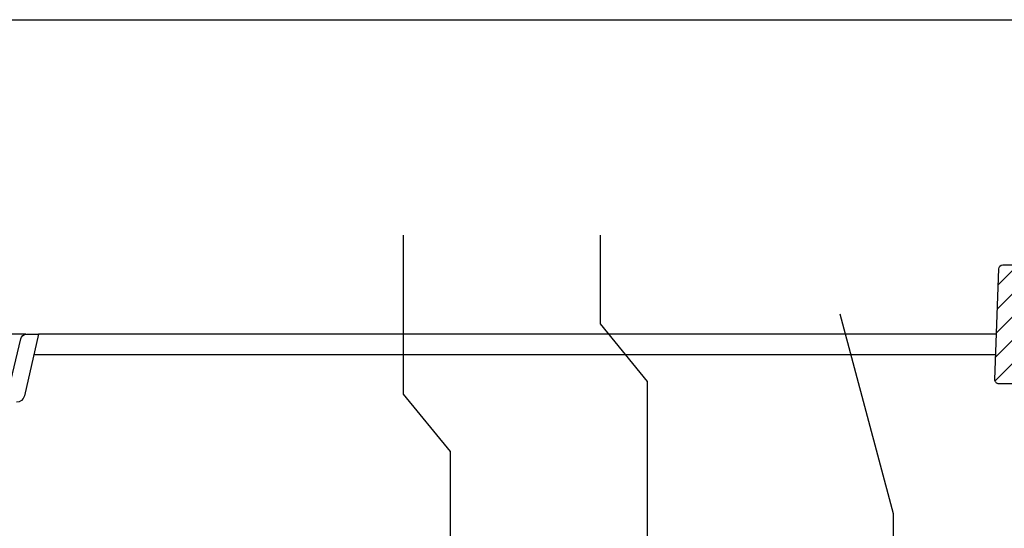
# Model space of a CAD drawing. Extents: x 2360 to 5106, y -824 to 622.
# Tile 78 of 124: x 3574.49 to 3589.49, y 499.52 to 507.27. Entities that reach past the tile are written whole.
import ezdxf

# ---------------------------------------------------------------- set-up
doc = ezdxf.new("R2010")
doc.units = 0
doc.header["$MEASUREMENT"] = 0
doc.layers.get('DEFPOINTS').update_dxf_attribs({"linetype": 'CONTINUOUS'})
for name, color, linetype in [('SPILL-BUCKET', 1, 'CONTINUOUS'), ('TANK-MANHOLE', 2, 'CONTINUOUS'), ('TANK-SLAB', 6, 'CONTINUOUS')]:
    doc.layers.add(name, color=color, linetype=linetype)

msp = doc.modelspace()

# ---------------------------------------------------------------- hatches: boundary and pattern name
at = {"layer": 'SPILL-BUCKET'}
h = msp.add_hatch(dxfattribs=at)
h.set_pattern_fill('ANSI31', scale=2, style=0)
h.set_pattern_definition([(45, (9672.02148, -797.75803), (-0.176776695, 0.176776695), [])])
edge = h.paths.add_edge_path()
edge.add_line((3590.65809, 502.58122), (3590.71629, 502.5188))
edge.add_line((3590.71629, 502.5188), (3590.66683, 501.10235))
edge.add_line((3590.66683, 501.10235), (3590.34152, 501.10235))
edge.add_line((3590.34152, 501.10235), (3590.32408, 501.60179))
edge.add_arc((3590.19919, 501.59747), 0.12496, 361.981441, 449.981394)
edge.add_line((3590.19923, 501.72243), (3589.4124, 501.72243))
edge.add_arc((3589.41238, 501.78491), 0.06248, 178.019261, 270.019284, ccw=False)
edge.add_line((3589.34994, 501.78707), (3589.40883, 503.47341))
edge.add_arc((3589.47127, 503.47121), 0.06248, 449.981383, 537.98136, ccw=False)
edge.add_line((3589.47129, 503.53369), (3589.61313, 503.53369))
edge.add_arc((3589.61312, 503.50245), 0.03124, 359.980425, 449.980425, ccw=False)
edge.add_line((3589.64435, 503.50244), (3589.64435, 502.59621))
edge.add_arc((3589.65966, 502.59652), 0.01531, 181.187215, 271.187215)
edge.add_line((3589.65998, 502.58122), (3590.65809, 502.58122))

# ---------------------------------------------------------------- linework, layer by layer
at = {"layer": 'DEFPOINTS'}
msp.add_line((3212.91667, 507.27099), (3829.67305, 507.27099), dxfattribs=at)
for points in [[(3580.33705, 503.98817), (3580.33705, 501.56696), (3581.05248, 500.69072), (3581.05248, 497.86376), (3579.54454, 497.86376), (3579.54454, 495.80382)], [(3583.33705, 503.98817), (3583.33705, 502.63612), (3584.05248, 501.75988), (3584.05248, 494.86376), (3582.39345, 494.86376)], [(3586.9868, 502.78849), (3587.80109, 499.74637), (3587.80109, 494.64334)]]:
    msp.add_lwpolyline(points, dxfattribs=at)
at = {"layer": 'SPILL-BUCKET', "color": 2, "linetype": 'Continuous'}
msp.add_lwpolyline([(3590.65809, 502.58122), (3590.71629, 502.5188), (3590.66683, 501.10235), (3590.34152, 501.10235), (3590.32408, 501.60179, 0.40402598), (3590.19923, 501.72243), (3589.4124, 501.72243, -0.42447494), (3589.34994, 501.78707), (3589.40883, 503.47341, -0.40402611), (3589.47129, 503.53369), (3589.61313, 503.53369, -0.41421356), (3589.64435, 503.50244), (3589.64435, 502.59621, 0.41421356), (3589.65998, 502.58122), (3590.65809, 502.58122)], format="xyb", dxfattribs=at)
at = {"layer": 'TANK-MANHOLE', "color": 1, "linetype": 'Continuous'}
msp.add_line((3574.58528, 502.47879), (3554.83755, 502.47879), dxfattribs=at)
msp.add_lwpolyline([(3574.35781, 501.76619), (3574.50715, 502.40646, -0.35017412), (3574.59776, 502.47879), (3574.78085, 502.47879), (3574.56309, 501.53978, -0.3489397), (3574.44124, 501.44269)], format="xyb", dxfattribs=at)
at = {"layer": 'TANK-SLAB', "color": 2, "linetype": 'Continuous'}
for p, q in [((3589.37409, 502.47875), (3574.78084, 502.47875)), ((3589.36318, 502.16625), (3574.70837, 502.16625))]:
    msp.add_line(p, q, dxfattribs=at)

doc.saveas('drawing.dxf')
